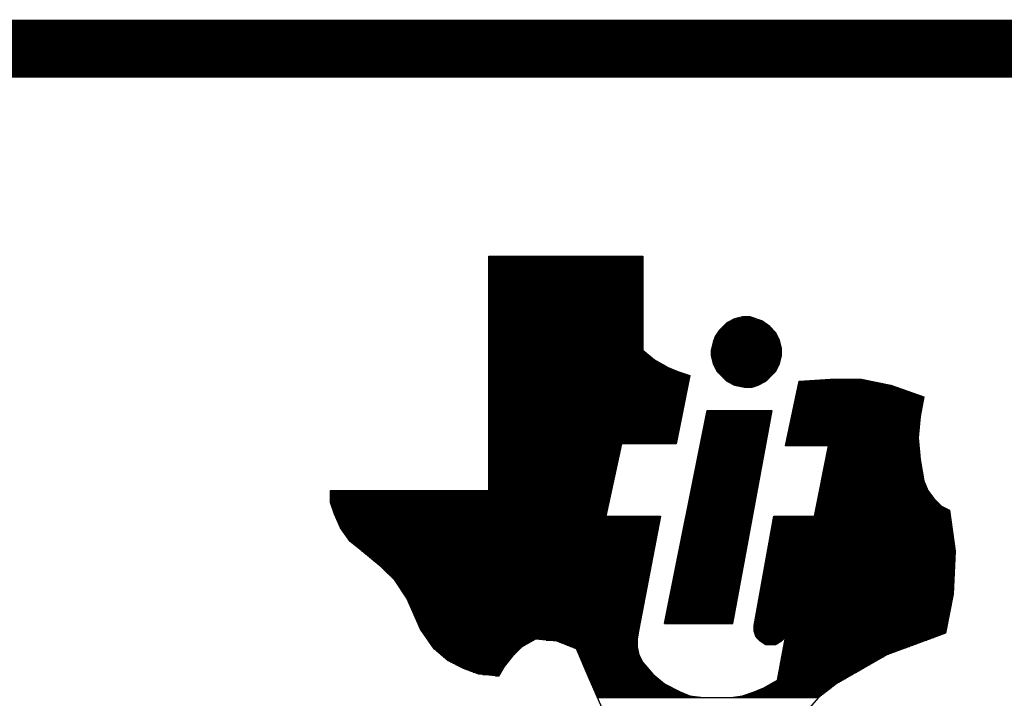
# Model space of a CAD drawing. Extents: x -197 to 9597, y -1478 to 7719.
# Tile 5 of 40: x 2663 to 2833, y -841 to -723. Entities that reach past the tile are written whole.
import ezdxf

# ---------------------------------------------------------------- set-up
doc = ezdxf.new("R2010")
doc.units = 0
doc.layers.add('DF_TITLE_BLOCK', color=2, linetype='CONTINUOUS')

msp = doc.modelspace()

# ---------------------------------------------------------------- linework, layer by layer
at = {"layer": 'DF_TITLE_BLOCK', "const_width": 10}
msp.add_lwpolyline([(2613.437, -728.271), (6818.437, -728.271), (6818.437, -1473.271), (1913.437, -1473.271), (1913.437, -728.271), (2843.437, -728.271)], dxfattribs=at)
at = {"layer": 'DF_TITLE_BLOCK'}
for points in [[(2744.019, -804.669), (2744.019, -764.169)], [(2744.019, -804.669), (2744.019, -764.169)], [(2744.019, -804.669), (2744.019, -764.169)], [(2744.019, -764.169), (2770.677, -764.169)], [(2744.019, -764.169), (2770.677, -764.169)], [(2744.019, -764.169), (2770.677, -764.169)], [(2744.019, -764.299), (2770.677, -764.299)], [(2770.677, -764.169), (2770.677, -780.37)], [(2770.677, -764.169), (2770.677, -780.37)], [(2770.677, -764.169), (2770.677, -780.37)], [(2744.019, -764.519), (2770.677, -764.519)], [(2744.019, -764.74), (2770.677, -764.74)], [(2744.019, -764.968), (2770.677, -764.968)], [(2744.019, -765.189), (2770.677, -765.189)], [(2744.019, -765.409), (2770.677, -765.409)], [(2744.019, -765.63), (2770.677, -765.63)], [(2744.019, -765.85), (2770.677, -765.85)], [(2744.019, -766.071), (2770.677, -766.071)], [(2744.019, -766.291), (2770.677, -766.291)], [(2744.019, -766.512), (2770.677, -766.512)], [(2744.019, -766.74), (2770.677, -766.74)], [(2744.019, -766.96), (2770.677, -766.96)], [(2744.019, -767.181), (2770.677, -767.181)], [(2744.019, -767.401), (2770.677, -767.401)], [(2744.019, -767.618), (2770.677, -767.618)], [(2744.019, -767.838), (2770.677, -767.838)], [(2744.019, -768.059), (2770.677, -768.059)], [(2744.019, -768.279), (2770.677, -768.279)], [(2744.019, -768.512), (2770.677, -768.512)], [(2744.019, -768.728), (2770.677, -768.728)], [(2744.019, -768.949), (2770.677, -768.949)], [(2744.019, -769.169), (2770.677, -769.169)], [(2744.019, -769.39), (2770.677, -769.39)], [(2744.019, -769.618), (2770.677, -769.618)], [(2744.019, -769.838), (2770.677, -769.838)], [(2744.019, -770.051), (2770.677, -770.051)], [(2744.019, -770.279), (2770.677, -770.279)], [(2744.019, -770.5), (2770.677, -770.5)], [(2744.019, -770.72), (2770.677, -770.72)], [(2744.019, -770.941), (2770.677, -770.941)], [(2744.019, -771.161), (2770.677, -771.161)], [(2744.019, -771.39), (2770.677, -771.39)], [(2744.019, -771.61), (2770.677, -771.61)], [(2744.019, -771.83), (2770.677, -771.83)], [(2744.019, -772.051), (2770.677, -772.051)], [(2744.019, -772.271), (2770.677, -772.271)], [(2744.019, -772.488), (2770.677, -772.488)], [(2744.019, -772.708), (2770.677, -772.708)], [(2744.019, -772.929), (2770.677, -772.929)], [(2744.019, -773.161), (2770.677, -773.161)], [(2744.019, -773.382), (2770.677, -773.382)], [(2744.019, -773.598), (2770.677, -773.598)], [(2744.019, -773.819), (2770.677, -773.819)], [(2744.019, -774.039), (2770.677, -774.039)], [(2744.019, -774.26), (2770.677, -774.26)], [(2744.019, -774.48), (2770.677, -774.48)], [(2787.897, -774.63), (2786.547, -774.968)], [(2787.897, -774.63), (2786.547, -774.968)], [(2787.897, -774.63), (2786.547, -774.968)], [(2789.248, -774.63), (2787.897, -774.63)], [(2789.248, -774.63), (2787.897, -774.63)], [(2789.248, -774.63), (2787.897, -774.63)], [(2791.267, -775.311), (2789.248, -774.63)], [(2791.267, -775.311), (2789.248, -774.63)], [(2791.267, -775.311), (2789.248, -774.63)], [(2744.019, -774.701), (2770.677, -774.701)], [(2744.019, -774.929), (2770.677, -774.929)], [(2744.019, -775.149), (2770.677, -775.149)], [(2744.019, -775.37), (2770.677, -775.37)], [(2744.019, -775.59), (2770.677, -775.59)], [(2744.019, -775.811), (2770.677, -775.811)], [(2744.019, -776.031), (2770.677, -776.031)], [(2744.019, -776.252), (2770.677, -776.252)], [(2785.197, -775.649), (2783.846, -777)], [(2785.197, -775.649), (2783.846, -777)], [(2785.197, -775.649), (2783.846, -777)], [(2784.578, -776.252), (2792.527, -776.252)], [(2784.807, -776.031), (2792.228, -776.031)], [(2785.027, -775.811), (2791.937, -775.811)], [(2786.547, -774.968), (2785.197, -775.649)], [(2786.547, -774.968), (2785.197, -775.649)], [(2786.547, -774.968), (2785.197, -775.649)], [(2785.299, -775.59), (2791.649, -775.59)], [(2785.748, -775.37), (2791.346, -775.37)], [(2786.189, -775.149), (2790.787, -775.149)], [(2786.716, -774.929), (2790.118, -774.929)], [(2787.598, -774.701), (2789.456, -774.701)], [(2792.618, -776.319), (2791.267, -775.311)], [(2792.618, -776.319), (2791.267, -775.311)], [(2792.618, -776.319), (2791.267, -775.311)], [(2793.63, -777.33), (2792.618, -776.319)], [(2793.63, -777.33), (2792.618, -776.319)], [(2793.63, -777.33), (2792.618, -776.319)], [(2744.019, -776.468), (2770.677, -776.468)], [(2744.019, -776.701), (2770.677, -776.701)], [(2744.019, -776.921), (2770.677, -776.921)], [(2744.019, -777.141), (2770.677, -777.141)], [(2744.019, -777.358), (2770.677, -777.358)], [(2744.019, -777.578), (2770.677, -777.578)], [(2744.019, -777.811), (2770.677, -777.811)], [(2744.019, -778.031), (2770.677, -778.031)], [(2783.169, -778.012), (2782.826, -779.019)], [(2783.169, -778.012), (2782.826, -779.019)], [(2783.169, -778.012), (2782.826, -779.019)], [(2783.157, -778.031), (2793.976, -778.031)], [(2783.846, -777), (2783.169, -778.012)], [(2783.846, -777), (2783.169, -778.012)], [(2783.846, -777), (2783.169, -778.012)], [(2783.307, -777.811), (2793.87, -777.811)], [(2783.449, -777.578), (2793.76, -777.578)], [(2783.598, -777.358), (2793.637, -777.358)], [(2783.74, -777.141), (2793.437, -777.141)], [(2783.917, -776.921), (2793.216, -776.921)], [(2784.137, -776.701), (2793, -776.701)], [(2784.358, -776.468), (2792.767, -776.468)], [(2794.299, -778.681), (2793.63, -777.33)], [(2794.299, -778.681), (2793.63, -777.33)], [(2794.299, -778.681), (2793.63, -777.33)], [(2744.019, -778.24), (2770.677, -778.24)], [(2744.019, -778.468), (2770.677, -778.468)], [(2744.019, -778.689), (2770.677, -778.689)], [(2744.019, -778.909), (2770.677, -778.909)], [(2744.019, -779.13), (2770.677, -779.13)], [(2744.019, -779.35), (2770.677, -779.35)], [(2744.019, -779.578), (2770.677, -779.578)], [(2782.826, -779.019), (2782.5, -780.37)], [(2782.826, -779.019), (2782.5, -780.37)], [(2782.826, -779.019), (2782.5, -780.37)], [(2782.689, -779.578), (2794.527, -779.578)], [(2782.748, -779.35), (2794.468, -779.35)], [(2782.799, -779.13), (2794.417, -779.13)], [(2782.87, -778.909), (2794.358, -778.909)], [(2782.937, -778.689), (2794.307, -778.689)], [(2782.976, -778.578), (2794.26, -778.578)], [(2783.008, -778.468), (2794.197, -778.468)], [(2783.086, -778.24), (2794.086, -778.24)], [(2794.649, -780.031), (2794.299, -778.681)], [(2794.649, -780.031), (2794.299, -778.681)], [(2794.649, -780.031), (2794.299, -778.681)], [(2744.019, -779.799), (2770.677, -779.799)], [(2744.019, -780.019), (2770.677, -780.019)], [(2744.019, -780.24), (2770.677, -780.24)], [(2744.019, -780.46), (2770.787, -780.46)], [(2744.019, -780.681), (2771.047, -780.681)], [(2744.019, -780.901), (2771.319, -780.901)], [(2744.019, -781.118), (2771.586, -781.118)], [(2744.019, -781.35), (2771.846, -781.35)], [(2770.677, -780.37), (2772.697, -782.059)], [(2770.677, -780.37), (2772.697, -782.059)], [(2770.677, -780.37), (2772.697, -782.059)], [(2782.5, -780.37), (2782.5, -781.382)], [(2782.5, -780.37), (2782.5, -781.382)], [(2782.5, -780.37), (2782.5, -781.382)], [(2782.5, -780.46), (2794.649, -780.46)], [(2782.5, -780.681), (2794.649, -780.681)], [(2782.5, -780.901), (2794.649, -780.901)], [(2782.5, -781.118), (2794.649, -781.118)], [(2782.5, -781.35), (2794.649, -781.35)], [(2782.5, -781.382), (2782.826, -782.728)], [(2782.5, -781.382), (2782.826, -782.728)], [(2782.5, -781.382), (2782.826, -782.728)], [(2782.527, -780.24), (2794.649, -780.24)], [(2782.578, -780.019), (2794.637, -780.019)], [(2782.63, -779.799), (2794.586, -779.799)], [(2794.299, -782.728), (2794.649, -781.382)], [(2794.299, -782.728), (2794.649, -781.382)], [(2794.299, -782.728), (2794.649, -781.382)], [(2794.649, -781.382), (2794.649, -780.031)], [(2794.649, -781.382), (2794.649, -780.031)], [(2794.649, -781.382), (2794.649, -780.031)], [(2744.019, -781.571), (2772.118, -781.571)], [(2744.019, -781.791), (2772.378, -781.791)], [(2744.019, -782.012), (2772.649, -782.012)], [(2744.019, -782.228), (2773.008, -782.228)], [(2744.019, -782.449), (2773.389, -782.449)], [(2744.019, -782.669), (2773.779, -782.669)], [(2744.019, -782.89), (2774.169, -782.89)], [(2744.019, -783.118), (2774.559, -783.118)], [(2772.697, -782.059), (2775.067, -783.409)], [(2772.697, -782.059), (2775.067, -783.409)], [(2772.697, -782.059), (2775.067, -783.409)], [(2782.539, -781.571), (2794.598, -781.571)], [(2782.586, -781.791), (2794.539, -781.791)], [(2782.649, -782.012), (2794.476, -782.012)], [(2782.708, -782.228), (2794.429, -782.228)], [(2782.76, -782.449), (2794.378, -782.449)], [(2782.807, -782.669), (2794.319, -782.669)], [(2782.826, -782.728), (2783.5, -784.078)], [(2782.826, -782.728), (2783.5, -784.078)], [(2782.826, -782.728), (2783.5, -784.078)], [(2782.909, -782.89), (2794.228, -782.89)], [(2783.019, -783.118), (2794.106, -783.118)], [(2793.63, -784.078), (2794.299, -782.728)], [(2793.63, -784.078), (2794.299, -782.728)], [(2793.63, -784.078), (2794.299, -782.728)], [(2744.019, -783.338), (2774.949, -783.338)], [(2744.019, -783.559), (2775.449, -783.559)], [(2744.019, -783.779), (2776, -783.779)], [(2744.019, -784), (2776.559, -784)], [(2744.019, -784.228), (2777.177, -784.228)], [(2744.019, -784.441), (2777.838, -784.441)], [(2744.019, -784.661), (2778.508, -784.661)], [(2775.067, -783.409), (2776.748, -784.078)], [(2775.067, -783.409), (2776.748, -784.078)], [(2775.067, -783.409), (2776.748, -784.078)], [(2778.779, -784.76), (2776.417, -796.571)], [(2778.779, -784.76), (2776.417, -796.571)], [(2778.779, -784.76), (2776.417, -796.571)], [(2776.748, -784.078), (2778.779, -784.76)], [(2776.748, -784.078), (2778.779, -784.76)], [(2776.748, -784.078), (2778.779, -784.76)], [(2783.13, -783.338), (2794, -783.338)], [(2783.248, -783.559), (2793.889, -783.559)], [(2783.346, -783.779), (2793.779, -783.779)], [(2783.468, -784), (2793.669, -784)], [(2783.5, -784.078), (2785.197, -785.771)], [(2783.5, -784.078), (2785.197, -785.771)], [(2783.5, -784.078), (2785.197, -785.771)], [(2783.649, -784.228), (2793.488, -784.228)], [(2783.87, -784.441), (2793.267, -784.441)], [(2784.086, -784.661), (2793.047, -784.661)], [(2791.949, -785.771), (2793.63, -784.078)], [(2791.949, -785.771), (2793.63, -784.078)], [(2791.949, -785.771), (2793.63, -784.078)], [(2744.019, -784.89), (2778.748, -784.89)], [(2744.019, -785.11), (2778.708, -785.11)], [(2744.019, -785.33), (2778.669, -785.33)], [(2744.019, -785.551), (2778.618, -785.551)], [(2744.019, -785.771), (2778.578, -785.771)], [(2744.019, -786), (2778.539, -786)], [(2744.019, -786.22), (2778.488, -786.22)], [(2744.019, -786.429), (2778.449, -786.429)], [(2784.307, -784.89), (2792.826, -784.89)], [(2784.527, -785.11), (2792.606, -785.11)], [(2784.748, -785.33), (2792.378, -785.33)], [(2784.968, -785.551), (2792.157, -785.551)], [(2785.197, -785.771), (2786.547, -786.449)], [(2785.197, -785.771), (2791.937, -785.771)], [(2785.197, -785.771), (2786.547, -786.449)], [(2785.197, -785.771), (2786.547, -786.449)], [(2785.637, -786), (2791.5, -786)], [(2786.078, -786.22), (2791.047, -786.22)], [(2786.527, -786.429), (2790.606, -786.429)], [(2786.547, -786.449), (2788.228, -786.779)], [(2786.547, -786.449), (2788.228, -786.779)], [(2786.547, -786.449), (2788.228, -786.779)], [(2789.578, -786.779), (2790.598, -786.449)], [(2789.578, -786.779), (2790.598, -786.449)], [(2789.578, -786.779), (2790.598, -786.449)], [(2790.598, -786.449), (2791.949, -785.771)], [(2790.598, -786.449), (2791.949, -785.771)], [(2790.598, -786.449), (2791.949, -785.771)], [(2795.319, -796.909), (2797.677, -785.771)], [(2795.319, -796.909), (2797.677, -785.771)], [(2795.319, -796.909), (2797.677, -785.771)], [(2797.539, -786.429), (2813.5, -786.429)], [(2797.586, -786.22), (2812.389, -786.22)], [(2797.63, -786), (2811.287, -786)], [(2797.677, -785.771), (2803.078, -785.429)], [(2797.677, -785.771), (2803.078, -785.429)], [(2797.677, -785.771), (2803.078, -785.429)], [(2797.677, -785.771), (2810.177, -785.771)], [(2801.177, -785.551), (2809.078, -785.551)], [(2803.078, -785.429), (2808.476, -785.429)], [(2803.078, -785.429), (2808.476, -785.429)], [(2803.078, -785.429), (2808.476, -785.429)], [(2808.476, -785.429), (2813.547, -786.449)], [(2808.476, -785.429), (2813.547, -786.449)], [(2808.476, -785.429), (2813.547, -786.449)], [(2813.547, -786.449), (2819.279, -788.468)], [(2813.547, -786.449), (2819.279, -788.468)], [(2813.547, -786.449), (2819.279, -788.468)], [(2744.019, -786.661), (2778.397, -786.661)], [(2744.019, -786.882), (2778.358, -786.882)], [(2744.019, -787.098), (2778.307, -787.098)], [(2744.019, -787.319), (2778.267, -787.319)], [(2744.019, -787.539), (2778.216, -787.539)], [(2744.019, -787.771), (2778.177, -787.771)], [(2744.019, -787.988), (2778.13, -787.988)], [(2744.019, -788.208), (2778.086, -788.208)], [(2787.606, -786.661), (2789.949, -786.661)], [(2788.228, -786.779), (2789.578, -786.779)], [(2788.228, -786.779), (2789.578, -786.779)], [(2788.228, -786.779), (2789.578, -786.779)], [(2797.169, -788.208), (2818.539, -788.208)], [(2797.208, -787.988), (2817.909, -787.988)], [(2797.26, -787.771), (2817.279, -787.771)], [(2797.299, -787.539), (2816.649, -787.539)], [(2797.346, -787.319), (2816.027, -787.319)], [(2797.397, -787.098), (2815.397, -787.098)], [(2797.449, -786.882), (2814.779, -786.882)], [(2797.488, -786.661), (2814.149, -786.661)], [(2744.019, -788.429), (2778.039, -788.429)], [(2744.019, -788.649), (2778, -788.649)], [(2744.019, -788.87), (2777.956, -788.87)], [(2744.019, -789.09), (2777.909, -789.09)], [(2744.019, -789.311), (2777.87, -789.311)], [(2744.019, -789.539), (2777.826, -789.539)], [(2744.019, -789.76), (2777.779, -789.76)], [(2744.019, -789.98), (2777.74, -789.98)], [(2796.787, -789.98), (2818.976, -789.98)], [(2796.838, -789.76), (2819.019, -789.76)], [(2796.878, -789.539), (2819.067, -789.539)], [(2796.929, -789.311), (2819.106, -789.311)], [(2796.968, -789.09), (2819.157, -789.09)], [(2797.019, -788.87), (2819.197, -788.87)], [(2797.067, -788.649), (2819.248, -788.649)], [(2797.118, -788.429), (2819.157, -788.429)], [(2819.279, -788.468), (2818.598, -791.85)], [(2819.279, -788.468), (2818.598, -791.85)], [(2819.279, -788.468), (2818.598, -791.85)], [(2744.019, -790.201), (2777.689, -790.201)], [(2744.019, -790.421), (2777.649, -790.421)], [(2744.019, -790.641), (2777.606, -790.641)], [(2744.019, -790.858), (2777.559, -790.858)], [(2744.019, -791.078), (2777.519, -791.078)], [(2744.019, -791.311), (2777.468, -791.311)], [(2744.019, -791.531), (2777.429, -791.531)], [(2774.397, -827.618), (2781.819, -790.83)], [(2774.397, -827.618), (2781.819, -790.83)], [(2774.397, -827.618), (2781.819, -790.83)], [(2781.677, -791.531), (2792.826, -791.531)], [(2781.716, -791.311), (2792.87, -791.311)], [(2781.767, -791.078), (2792.909, -791.078)], [(2781.807, -790.858), (2792.949, -790.858)], [(2781.819, -790.83), (2792.949, -790.83)], [(2781.819, -790.83), (2792.949, -790.83)], [(2781.819, -790.83), (2792.949, -790.83)], [(2792.949, -790.83), (2786.197, -827.618)], [(2792.949, -790.83), (2786.197, -827.618)], [(2792.949, -790.83), (2786.197, -827.618)], [(2796.456, -791.531), (2818.669, -791.531)], [(2796.508, -791.311), (2818.708, -791.311)], [(2796.547, -791.078), (2818.76, -791.078)], [(2796.598, -790.858), (2818.799, -790.858)], [(2796.649, -790.641), (2818.838, -790.641)], [(2796.689, -790.421), (2818.889, -790.421)], [(2796.74, -790.201), (2818.929, -790.201)], [(2744.019, -791.748), (2777.378, -791.748)], [(2744.019, -791.968), (2777.338, -791.968)], [(2744.019, -792.189), (2777.287, -792.189)], [(2744.019, -792.421), (2777.248, -792.421)], [(2744.019, -792.63), (2777.197, -792.63)], [(2744.019, -792.85), (2777.157, -792.85)], [(2744.019, -793.078), (2777.106, -793.078)], [(2744.019, -793.299), (2777.067, -793.299)], [(2781.319, -793.299), (2792.5, -793.299)], [(2781.37, -793.078), (2792.547, -793.078)], [(2781.409, -792.85), (2792.578, -792.85)], [(2781.449, -792.63), (2792.618, -792.63)], [(2781.5, -792.421), (2792.669, -792.421)], [(2781.539, -792.189), (2792.708, -792.189)], [(2781.567, -792.078), (2792.728, -792.078)], [(2781.586, -791.968), (2792.748, -791.968)], [(2781.63, -791.748), (2792.787, -791.748)], [(2796.086, -793.299), (2818.468, -793.299)], [(2796.13, -793.078), (2818.5, -793.078)], [(2796.177, -792.85), (2818.508, -792.85)], [(2796.216, -792.63), (2818.527, -792.63)], [(2796.267, -792.421), (2818.559, -792.421)], [(2796.319, -792.189), (2818.567, -792.189)], [(2796.338, -792.078), (2818.586, -792.078)], [(2796.37, -791.968), (2818.586, -791.968)], [(2796.409, -791.748), (2818.63, -791.748)], [(2818.598, -791.85), (2818.267, -795.559)], [(2818.598, -791.85), (2818.267, -795.559)], [(2818.598, -791.85), (2818.267, -795.559)], [(2744.019, -793.519), (2777.027, -793.519)], [(2744.019, -793.74), (2776.976, -793.74)], [(2744.019, -793.96), (2776.937, -793.96)], [(2744.019, -794.189), (2776.897, -794.189)], [(2744.019, -794.409), (2776.846, -794.409)], [(2744.019, -794.618), (2776.807, -794.618)], [(2744.019, -794.85), (2776.76, -794.85)], [(2744.019, -795.071), (2776.716, -795.071)], [(2780.968, -795.071), (2792.177, -795.071)], [(2781.008, -794.85), (2792.216, -794.85)], [(2781.047, -794.618), (2792.26, -794.618)], [(2781.098, -794.409), (2792.299, -794.409)], [(2781.137, -794.189), (2792.338, -794.189)], [(2781.189, -793.96), (2792.378, -793.96)], [(2781.228, -793.74), (2792.417, -793.74)], [(2781.279, -793.519), (2792.456, -793.519)], [(2795.708, -795.071), (2818.307, -795.071)], [(2795.76, -794.85), (2818.326, -794.85)], [(2795.799, -794.618), (2818.346, -794.618)], [(2795.846, -794.409), (2818.378, -794.409)], [(2795.889, -794.189), (2818.389, -794.189)], [(2795.937, -793.96), (2818.409, -793.96)], [(2795.988, -793.74), (2818.437, -793.74)], [(2796.039, -793.519), (2818.449, -793.519)], [(2744.019, -795.291), (2776.677, -795.291)], [(2744.019, -795.512), (2776.63, -795.512)], [(2744.019, -795.728), (2776.586, -795.728)], [(2744.019, -795.96), (2776.539, -795.96)], [(2744.019, -796.181), (2776.5, -796.181)], [(2744.019, -796.401), (2776.449, -796.401)], [(2744.019, -796.618), (2766.956, -796.618)], [(2766.968, -796.571), (2764.267, -809.059)], [(2766.968, -796.571), (2764.267, -809.059)], [(2766.968, -796.571), (2764.267, -809.059)], [(2776.417, -796.571), (2766.968, -796.571)], [(2776.417, -796.571), (2766.968, -796.571)], [(2776.417, -796.571), (2766.968, -796.571)], [(2780.649, -796.618), (2791.889, -796.618)], [(2780.697, -796.401), (2791.929, -796.401)], [(2780.74, -796.181), (2791.976, -796.181)], [(2780.787, -795.96), (2792.019, -795.96)], [(2780.826, -795.728), (2792.047, -795.728)], [(2780.878, -795.512), (2792.098, -795.512)], [(2780.917, -795.291), (2792.137, -795.291)], [(2795.378, -796.618), (2818.358, -796.618)], [(2795.429, -796.401), (2818.346, -796.401)], [(2795.468, -796.181), (2818.319, -796.181)], [(2795.519, -795.96), (2818.299, -795.96)], [(2795.567, -795.728), (2818.287, -795.728)], [(2795.606, -795.512), (2818.267, -795.512)], [(2795.657, -795.291), (2818.287, -795.291)], [(2818.267, -795.559), (2818.598, -799.271)], [(2818.267, -795.559), (2818.598, -799.271)], [(2818.267, -795.559), (2818.598, -799.271)], [(2744.019, -796.838), (2766.909, -796.838)], [(2744.019, -797.059), (2766.858, -797.059)], [(2744.019, -797.279), (2766.807, -797.279)], [(2744.019, -797.5), (2766.76, -797.5)], [(2744.019, -797.728), (2766.716, -797.728)], [(2744.019, -797.949), (2766.669, -797.949)], [(2744.019, -798.169), (2766.618, -798.169)], [(2744.019, -798.39), (2766.567, -798.39)], [(2780.287, -798.39), (2791.567, -798.39)], [(2780.338, -798.169), (2791.606, -798.169)], [(2780.378, -797.949), (2791.649, -797.949)], [(2780.429, -797.728), (2791.689, -797.728)], [(2780.468, -797.5), (2791.728, -797.5)], [(2780.519, -797.279), (2791.767, -797.279)], [(2780.559, -797.059), (2791.807, -797.059)], [(2780.606, -796.838), (2791.858, -796.838)], [(2802.748, -796.909), (2795.319, -796.909)], [(2802.748, -796.909), (2795.319, -796.909)], [(2802.748, -796.909), (2795.319, -796.909)], [(2795.326, -796.838), (2818.378, -796.838)], [(2800.378, -809.059), (2802.748, -796.909)], [(2800.378, -809.059), (2802.748, -796.909)], [(2800.378, -809.059), (2802.748, -796.909)], [(2802.456, -798.39), (2818.527, -798.39)], [(2802.5, -798.169), (2818.508, -798.169)], [(2802.539, -797.949), (2818.476, -797.949)], [(2802.578, -797.728), (2818.468, -797.728)], [(2802.63, -797.5), (2818.449, -797.5)], [(2802.669, -797.279), (2818.417, -797.279)], [(2802.716, -797.059), (2818.409, -797.059)], [(2744.019, -798.61), (2766.527, -798.61)], [(2744.019, -798.83), (2766.476, -798.83)], [(2744.019, -799.051), (2766.429, -799.051)], [(2744.019, -799.271), (2766.389, -799.271)], [(2744.019, -799.5), (2766.338, -799.5)], [(2744.019, -799.72), (2766.287, -799.72)], [(2744.019, -799.941), (2766.236, -799.941)], [(2744.019, -800.161), (2766.189, -800.161)], [(2779.929, -800.161), (2791.236, -800.161)], [(2779.976, -799.941), (2791.287, -799.941)], [(2780.019, -799.72), (2791.326, -799.72)], [(2780.067, -799.5), (2791.358, -799.5)], [(2780.106, -799.271), (2791.409, -799.271)], [(2780.157, -799.051), (2791.449, -799.051)], [(2780.197, -798.83), (2791.488, -798.83)], [(2780.248, -798.61), (2791.527, -798.61)], [(2802.106, -800.161), (2818.767, -800.161)], [(2802.149, -799.941), (2818.728, -799.941)], [(2802.189, -799.72), (2818.689, -799.72)], [(2802.236, -799.5), (2818.649, -799.5)], [(2802.279, -799.271), (2818.598, -799.271)], [(2802.326, -799.051), (2818.586, -799.051)], [(2802.37, -798.83), (2818.567, -798.83)], [(2802.409, -798.61), (2818.539, -798.61)], [(2818.598, -799.271), (2819.279, -802.98)], [(2818.598, -799.271), (2819.279, -802.98)], [(2818.598, -799.271), (2819.279, -802.98)], [(2744.019, -800.382), (2766.149, -800.382)], [(2744.019, -800.61), (2766.098, -800.61)], [(2744.019, -800.819), (2766.047, -800.819)], [(2744.019, -801.039), (2766, -801.039)], [(2744.019, -801.271), (2765.949, -801.271)], [(2744.019, -801.488), (2765.909, -801.488)], [(2744.019, -801.708), (2765.858, -801.708)], [(2779.618, -801.708), (2790.956, -801.708)], [(2779.669, -801.488), (2791, -801.488)], [(2779.708, -801.271), (2791.039, -801.271)], [(2779.748, -801.039), (2791.078, -801.039)], [(2779.799, -800.819), (2791.118, -800.819)], [(2779.838, -800.61), (2791.169, -800.61)], [(2779.889, -800.382), (2791.197, -800.382)], [(2801.807, -801.708), (2819.047, -801.708)], [(2801.846, -801.488), (2819.008, -801.488)], [(2801.889, -801.271), (2818.968, -801.271)], [(2801.937, -801.039), (2818.929, -801.039)], [(2801.976, -800.819), (2818.889, -800.819)], [(2802.027, -800.61), (2818.846, -800.61)], [(2802.067, -800.382), (2818.807, -800.382)], [(2744.019, -801.929), (2765.807, -801.929)], [(2744.019, -802.149), (2765.76, -802.149)], [(2744.019, -802.382), (2765.708, -802.382)], [(2744.019, -802.598), (2765.669, -802.598)], [(2744.019, -802.811), (2765.618, -802.811)], [(2744.019, -803.039), (2765.567, -803.039)], [(2744.019, -803.26), (2765.519, -803.26)], [(2744.019, -803.48), (2765.468, -803.48)], [(2779.267, -803.48), (2790.637, -803.48)], [(2779.307, -803.26), (2790.669, -803.26)], [(2779.346, -803.039), (2790.716, -803.039)], [(2779.397, -802.811), (2790.76, -802.811)], [(2779.437, -802.598), (2790.799, -802.598)], [(2779.488, -802.382), (2790.838, -802.382)], [(2779.527, -802.149), (2790.878, -802.149)], [(2779.578, -801.929), (2790.917, -801.929)], [(2801.468, -803.48), (2819.476, -803.48)], [(2801.508, -803.26), (2819.389, -803.26)], [(2801.547, -803.039), (2819.307, -803.039)], [(2801.586, -802.811), (2819.248, -802.811)], [(2801.637, -802.598), (2819.208, -802.598)], [(2801.677, -802.382), (2819.169, -802.382)], [(2801.728, -802.149), (2819.13, -802.149)], [(2801.767, -801.929), (2819.086, -801.929)], [(2819.279, -802.98), (2819.949, -804.669)], [(2819.279, -802.98), (2819.949, -804.669)], [(2819.279, -802.98), (2819.949, -804.669)], [(2716.677, -806.701), (2716.677, -804.669)], [(2716.677, -804.669), (2744.019, -804.669)], [(2716.677, -804.669), (2744.019, -804.669)], [(2716.677, -806.701), (2716.677, -804.669)], [(2716.677, -804.669), (2744.019, -804.669)], [(2716.677, -806.701), (2716.677, -804.669)], [(2716.677, -804.811), (2765.189, -804.811)], [(2716.677, -805.031), (2765.137, -805.031)], [(2716.677, -805.252), (2765.086, -805.252)], [(2744.019, -803.701), (2765.429, -803.701)], [(2744.019, -803.921), (2765.378, -803.921)], [(2744.019, -804.149), (2765.326, -804.149)], [(2744.019, -804.37), (2765.279, -804.37)], [(2744.019, -804.59), (2765.228, -804.59)], [(2778.909, -805.252), (2790.307, -805.252)], [(2778.949, -805.031), (2790.346, -805.031)], [(2779, -804.811), (2790.389, -804.811)], [(2779.039, -804.59), (2790.429, -804.59)], [(2779.086, -804.37), (2790.468, -804.37)], [(2779.13, -804.149), (2790.508, -804.149)], [(2779.177, -803.921), (2790.547, -803.921)], [(2779.216, -803.701), (2790.598, -803.701)], [(2801.118, -805.252), (2820.389, -805.252)], [(2801.157, -805.031), (2820.216, -805.031)], [(2801.197, -804.811), (2820.059, -804.811)], [(2801.248, -804.59), (2819.917, -804.59)], [(2801.287, -804.37), (2819.826, -804.37)], [(2801.338, -804.149), (2819.74, -804.149)], [(2801.378, -803.921), (2819.657, -803.921)], [(2801.417, -803.701), (2819.567, -803.701)], [(2819.949, -804.669), (2820.968, -806.019)], [(2819.949, -804.669), (2820.968, -806.019)], [(2819.949, -804.669), (2820.968, -806.019)], [(2716.677, -805.468), (2765.039, -805.468)], [(2716.677, -805.578), (2765.019, -805.578)], [(2716.677, -805.689), (2764.988, -805.689)], [(2716.677, -805.921), (2764.949, -805.921)], [(2716.677, -806.141), (2764.897, -806.141)], [(2716.677, -806.358), (2764.846, -806.358)], [(2716.677, -806.578), (2764.799, -806.578)], [(2717.346, -808.72), (2716.677, -806.701)], [(2717.346, -808.72), (2716.677, -806.701)], [(2717.346, -808.72), (2716.677, -806.701)], [(2716.716, -806.799), (2764.748, -806.799)], [(2778.598, -806.799), (2790.027, -806.799)], [(2778.637, -806.578), (2790.067, -806.578)], [(2778.689, -806.358), (2790.106, -806.358)], [(2778.728, -806.141), (2790.149, -806.141)], [(2778.779, -805.921), (2790.189, -805.921)], [(2778.819, -805.689), (2790.228, -805.689)], [(2778.87, -805.468), (2790.267, -805.468)], [(2800.819, -806.799), (2821.748, -806.799)], [(2800.858, -806.578), (2821.527, -806.578)], [(2800.897, -806.358), (2821.307, -806.358)], [(2800.949, -806.141), (2821.086, -806.141)], [(2800.988, -805.921), (2820.889, -805.921)], [(2801.039, -805.689), (2820.716, -805.689)], [(2801.078, -805.468), (2820.559, -805.468)], [(2820.968, -806.019), (2822.319, -807.37)], [(2820.968, -806.019), (2822.319, -807.37)], [(2820.968, -806.019), (2822.319, -807.37)], [(2716.787, -807.019), (2764.708, -807.019)], [(2716.858, -807.24), (2764.657, -807.24)], [(2716.937, -807.46), (2764.606, -807.46)], [(2717.008, -807.689), (2764.559, -807.689)], [(2717.078, -807.909), (2764.508, -807.909)], [(2717.157, -808.13), (2764.468, -808.13)], [(2717.228, -808.35), (2764.417, -808.35)], [(2717.307, -808.571), (2764.378, -808.571)], [(2778.236, -808.571), (2789.697, -808.571)], [(2778.279, -808.35), (2789.74, -808.35)], [(2778.326, -808.13), (2789.779, -808.13)], [(2778.37, -807.909), (2789.819, -807.909)], [(2778.417, -807.689), (2789.858, -807.689)], [(2778.456, -807.46), (2789.909, -807.46)], [(2778.508, -807.24), (2789.937, -807.24)], [(2778.547, -807.019), (2789.976, -807.019)], [(2800.476, -808.571), (2823.748, -808.571)], [(2800.519, -808.35), (2823.708, -808.35)], [(2800.559, -808.13), (2823.677, -808.13)], [(2800.598, -807.909), (2823.389, -807.909)], [(2800.649, -807.689), (2822.949, -807.689)], [(2800.689, -807.46), (2822.508, -807.46)], [(2800.74, -807.24), (2822.189, -807.24)], [(2800.779, -807.019), (2821.968, -807.019)], [(2822.319, -807.37), (2823.669, -808.051)], [(2822.319, -807.37), (2823.669, -808.051)], [(2822.319, -807.37), (2823.669, -808.051)], [(2823.669, -808.051), (2824.677, -815.13)], [(2823.669, -808.051), (2824.677, -815.13)], [(2823.669, -808.051), (2824.677, -815.13)], [(2718.37, -811.078), (2717.346, -808.72)], [(2718.37, -811.078), (2717.346, -808.72)], [(2718.37, -811.078), (2717.346, -808.72)], [(2717.389, -808.799), (2764.326, -808.799)], [(2717.476, -809.012), (2764.279, -809.012)], [(2717.578, -809.228), (2773.677, -809.228)], [(2717.669, -809.46), (2773.637, -809.46)], [(2717.767, -809.681), (2773.598, -809.681)], [(2717.858, -809.901), (2773.559, -809.901)], [(2717.949, -810.118), (2773.508, -810.118)], [(2718.047, -810.338), (2773.468, -810.338)], [(2764.267, -809.059), (2773.716, -809.059)], [(2764.267, -809.059), (2773.716, -809.059)], [(2764.267, -809.059), (2773.716, -809.059)], [(2773.716, -809.059), (2770, -828.63)], [(2773.716, -809.059), (2770, -828.63)], [(2773.716, -809.059), (2770, -828.63)], [(2777.878, -810.338), (2789.378, -810.338)], [(2777.917, -810.118), (2789.409, -810.118)], [(2777.968, -809.901), (2789.456, -809.901)], [(2778.008, -809.681), (2789.5, -809.681)], [(2778.059, -809.46), (2789.539, -809.46)], [(2778.098, -809.228), (2789.578, -809.228)], [(2778.149, -809.012), (2789.618, -809.012)], [(2778.189, -808.799), (2789.657, -808.799)], [(2789.917, -827.96), (2793.299, -809.059)], [(2789.917, -827.96), (2793.299, -809.059)], [(2789.917, -827.96), (2793.299, -809.059)], [(2793.059, -810.338), (2824, -810.338)], [(2793.098, -810.118), (2823.968, -810.118)], [(2793.137, -809.901), (2823.929, -809.901)], [(2793.177, -809.681), (2823.897, -809.681)], [(2793.216, -809.46), (2823.87, -809.46)], [(2793.26, -809.228), (2823.838, -809.228)], [(2793.299, -809.059), (2800.378, -809.059)], [(2793.299, -809.059), (2800.378, -809.059)], [(2793.299, -809.059), (2800.378, -809.059)], [(2800.389, -809.012), (2823.807, -809.012)], [(2800.429, -808.799), (2823.779, -808.799)], [(2718.149, -810.571), (2773.429, -810.571)], [(2718.236, -810.791), (2773.389, -810.791)], [(2718.338, -811.012), (2773.346, -811.012)], [(2720.047, -813.449), (2718.37, -811.078)], [(2720.047, -813.449), (2718.37, -811.078)], [(2720.047, -813.449), (2718.37, -811.078)], [(2718.468, -811.228), (2773.299, -811.228)], [(2718.63, -811.449), (2773.26, -811.449)], [(2718.787, -811.669), (2773.216, -811.669)], [(2718.949, -811.89), (2773.177, -811.89)], [(2719.106, -812.11), (2773.137, -812.11)], [(2777.519, -812.11), (2789.047, -812.11)], [(2777.567, -811.89), (2789.086, -811.89)], [(2777.606, -811.669), (2789.13, -811.669)], [(2777.657, -811.449), (2789.169, -811.449)], [(2777.697, -811.228), (2789.216, -811.228)], [(2777.74, -811.012), (2789.248, -811.012)], [(2777.787, -810.791), (2789.287, -810.791)], [(2777.826, -810.571), (2789.338, -810.571)], [(2792.748, -812.11), (2824.248, -812.11)], [(2792.787, -811.89), (2824.216, -811.89)], [(2792.826, -811.669), (2824.177, -811.669)], [(2792.858, -811.449), (2824.149, -811.449)], [(2792.909, -811.228), (2824.118, -811.228)], [(2792.949, -811.012), (2824.086, -811.012)], [(2792.976, -810.791), (2824.059, -810.791)], [(2793.027, -810.571), (2824.027, -810.571)], [(2719.26, -812.338), (2773.086, -812.338)], [(2719.417, -812.559), (2773.047, -812.559)], [(2719.578, -812.779), (2773.008, -812.779)], [(2719.74, -813), (2772.968, -813)], [(2719.897, -813.22), (2772.929, -813.22)], [(2720.047, -813.441), (2772.878, -813.441)], [(2721.748, -814.799), (2720.047, -813.449)], [(2721.748, -814.799), (2720.047, -813.449)], [(2721.748, -814.799), (2720.047, -813.449)], [(2720.326, -813.661), (2772.838, -813.661)], [(2777.208, -813.661), (2788.767, -813.661)], [(2777.248, -813.441), (2788.807, -813.441)], [(2777.299, -813.22), (2788.846, -813.22)], [(2777.338, -813), (2788.889, -813)], [(2777.389, -812.779), (2788.929, -812.779)], [(2777.429, -812.559), (2788.968, -812.559)], [(2777.476, -812.338), (2789.008, -812.338)], [(2792.468, -813.661), (2824.468, -813.661)], [(2792.508, -813.441), (2824.437, -813.441)], [(2792.547, -813.22), (2824.409, -813.22)], [(2792.586, -813), (2824.378, -813)], [(2792.63, -812.779), (2824.346, -812.779)], [(2792.669, -812.559), (2824.307, -812.559)], [(2792.708, -812.338), (2824.279, -812.338)], [(2720.606, -813.882), (2772.799, -813.882)], [(2720.878, -814.11), (2772.76, -814.11)], [(2721.157, -814.33), (2772.716, -814.33)], [(2721.429, -814.551), (2772.669, -814.551)], [(2721.708, -814.771), (2772.63, -814.771)], [(2725.449, -817.83), (2721.748, -814.799)], [(2725.449, -817.83), (2721.748, -814.799)], [(2725.449, -817.83), (2721.748, -814.799)], [(2721.988, -814.988), (2772.586, -814.988)], [(2722.26, -815.208), (2772.547, -815.208)], [(2722.527, -815.429), (2772.508, -815.429)], [(2776.846, -815.429), (2788.437, -815.429)], [(2776.897, -815.208), (2788.476, -815.208)], [(2776.937, -814.988), (2788.527, -814.988)], [(2776.988, -814.771), (2788.559, -814.771)], [(2777.027, -814.551), (2788.598, -814.551)], [(2777.078, -814.33), (2788.649, -814.33)], [(2777.118, -814.11), (2788.689, -814.11)], [(2777.169, -813.882), (2788.716, -813.882)], [(2792.157, -815.429), (2824.669, -815.429)], [(2792.189, -815.208), (2824.677, -815.208)], [(2792.228, -814.988), (2824.657, -814.988)], [(2792.279, -814.771), (2824.63, -814.771)], [(2792.307, -814.551), (2824.598, -814.551)], [(2792.346, -814.33), (2824.567, -814.33)], [(2792.389, -814.11), (2824.527, -814.11)], [(2792.429, -813.882), (2824.5, -813.882)], [(2824.677, -815.13), (2824.346, -822.559)], [(2824.677, -815.13), (2824.346, -822.559)], [(2824.677, -815.13), (2824.346, -822.559)], [(2722.799, -815.649), (2772.468, -815.649)], [(2723.067, -815.882), (2772.429, -815.882)], [(2723.338, -816.098), (2772.389, -816.098)], [(2723.606, -816.319), (2772.338, -816.319)], [(2723.878, -816.539), (2772.299, -816.539)], [(2724.149, -816.76), (2772.26, -816.76)], [(2724.417, -816.988), (2772.216, -816.988)], [(2724.689, -817.201), (2772.177, -817.201)], [(2776.5, -817.201), (2788.118, -817.201)], [(2776.539, -816.988), (2788.157, -816.988)], [(2776.586, -816.76), (2788.197, -816.76)], [(2776.63, -816.539), (2788.236, -816.539)], [(2776.677, -816.319), (2788.279, -816.319)], [(2776.716, -816.098), (2788.319, -816.098)], [(2776.767, -815.882), (2788.358, -815.882)], [(2776.807, -815.649), (2788.397, -815.649)], [(2791.838, -817.201), (2824.586, -817.201)], [(2791.878, -816.988), (2824.598, -816.988)], [(2791.917, -816.76), (2824.598, -816.76)], [(2791.956, -816.539), (2824.618, -816.539)], [(2791.988, -816.319), (2824.63, -816.319)], [(2792.039, -816.098), (2824.63, -816.098)], [(2792.078, -815.882), (2824.649, -815.882)], [(2792.106, -815.649), (2824.657, -815.649)], [(2724.956, -817.421), (2772.13, -817.421)], [(2725.228, -817.649), (2772.086, -817.649)], [(2727.819, -820.201), (2725.449, -817.83)], [(2727.819, -820.201), (2725.449, -817.83)], [(2727.819, -820.201), (2725.449, -817.83)], [(2725.488, -817.87), (2772.047, -817.87)], [(2725.708, -818.09), (2772.008, -818.09)], [(2725.929, -818.311), (2771.968, -818.311)], [(2726.157, -818.531), (2771.917, -818.531)], [(2726.378, -818.76), (2771.878, -818.76)], [(2776.177, -818.76), (2787.826, -818.76)], [(2776.228, -818.531), (2787.87, -818.531)], [(2776.267, -818.311), (2787.909, -818.311)], [(2776.319, -818.09), (2787.956, -818.09)], [(2776.358, -817.87), (2788, -817.87)], [(2776.409, -817.649), (2788.027, -817.649)], [(2776.449, -817.421), (2788.078, -817.421)], [(2791.559, -818.76), (2824.508, -818.76)], [(2791.598, -818.531), (2824.527, -818.531)], [(2791.637, -818.311), (2824.539, -818.311)], [(2791.677, -818.09), (2824.539, -818.09)], [(2791.716, -817.87), (2824.559, -817.87)], [(2791.76, -817.649), (2824.567, -817.649)], [(2791.799, -817.421), (2824.567, -817.421)], [(2726.598, -818.98), (2771.838, -818.98)], [(2726.697, -819.078), (2771.819, -819.078)], [(2726.819, -819.201), (2771.799, -819.201)], [(2727.039, -819.421), (2771.76, -819.421)], [(2727.267, -819.641), (2771.708, -819.641)], [(2727.476, -819.858), (2771.669, -819.858)], [(2727.697, -820.078), (2771.63, -820.078)], [(2729.846, -823.228), (2727.819, -820.201)], [(2729.846, -823.228), (2727.819, -820.201)], [(2729.846, -823.228), (2727.819, -820.201)], [(2727.889, -820.299), (2771.586, -820.299)], [(2728.039, -820.531), (2771.547, -820.531)], [(2775.819, -820.531), (2787.508, -820.531)], [(2775.87, -820.299), (2787.547, -820.299)], [(2775.909, -820.078), (2787.586, -820.078)], [(2775.956, -819.858), (2787.63, -819.858)], [(2776, -819.641), (2787.669, -819.641)], [(2776.047, -819.421), (2787.708, -819.421)], [(2776.086, -819.201), (2787.748, -819.201)], [(2776.118, -819.078), (2787.767, -819.078)], [(2776.137, -818.98), (2787.787, -818.98)], [(2791.236, -820.531), (2824.437, -820.531)], [(2791.287, -820.299), (2824.449, -820.299)], [(2791.319, -820.078), (2824.449, -820.078)], [(2791.358, -819.858), (2824.468, -819.858)], [(2791.409, -819.641), (2824.476, -819.641)], [(2791.437, -819.421), (2824.476, -819.421)], [(2791.476, -819.201), (2824.5, -819.201)], [(2791.5, -819.078), (2824.5, -819.078)], [(2791.519, -818.98), (2824.508, -818.98)], [(2728.177, -820.748), (2771.5, -820.748)], [(2728.326, -820.968), (2771.456, -820.968)], [(2728.476, -821.189), (2771.417, -821.189)], [(2728.63, -821.409), (2771.378, -821.409)], [(2728.779, -821.63), (2771.338, -821.63)], [(2728.917, -821.85), (2771.287, -821.85)], [(2729.067, -822.071), (2771.248, -822.071)], [(2729.216, -822.299), (2771.208, -822.299)], [(2775.468, -822.299), (2787.177, -822.299)], [(2775.508, -822.071), (2787.216, -822.071)], [(2775.559, -821.85), (2787.267, -821.85)], [(2775.598, -821.63), (2787.299, -821.63)], [(2775.637, -821.409), (2787.338, -821.409)], [(2775.689, -821.189), (2787.389, -821.189)], [(2775.728, -820.968), (2787.429, -820.968)], [(2775.779, -820.748), (2787.468, -820.748)], [(2790.929, -822.299), (2824.358, -822.299)], [(2790.968, -822.071), (2824.358, -822.071)], [(2791.008, -821.85), (2824.378, -821.85)], [(2791.047, -821.63), (2824.389, -821.63)], [(2791.086, -821.409), (2824.389, -821.409)], [(2791.118, -821.189), (2824.409, -821.189)], [(2791.169, -820.968), (2824.417, -820.968)], [(2791.208, -820.748), (2824.417, -820.748)], [(2729.37, -822.519), (2771.169, -822.519)], [(2729.519, -822.74), (2771.13, -822.74)], [(2729.657, -822.96), (2771.078, -822.96)], [(2729.807, -823.181), (2771.039, -823.181)], [(2732.197, -828.63), (2729.846, -823.228)], [(2732.197, -828.63), (2729.846, -823.228)], [(2732.197, -828.63), (2729.846, -823.228)], [(2729.917, -823.401), (2771, -823.401)], [(2730.008, -823.618), (2770.956, -823.618)], [(2730.106, -823.838), (2770.917, -823.838)], [(2775.157, -823.838), (2786.897, -823.838)], [(2775.197, -823.618), (2786.937, -823.618)], [(2775.236, -823.401), (2786.976, -823.401)], [(2775.287, -823.181), (2787.019, -823.181)], [(2775.326, -822.96), (2787.059, -822.96)], [(2775.378, -822.74), (2787.098, -822.74)], [(2775.417, -822.519), (2787.137, -822.519)], [(2790.649, -823.838), (2824.086, -823.838)], [(2790.689, -823.618), (2824.13, -823.618)], [(2790.728, -823.401), (2824.169, -823.401)], [(2790.767, -823.181), (2824.216, -823.181)], [(2790.807, -822.96), (2824.26, -822.96)], [(2790.846, -822.74), (2824.307, -822.74)], [(2790.889, -822.519), (2824.346, -822.519)], [(2824.346, -822.559), (2823, -829.311)], [(2824.346, -822.559), (2823, -829.311)], [(2824.346, -822.559), (2823, -829.311)], [(2730.208, -824.071), (2770.87, -824.071)], [(2730.307, -824.291), (2770.826, -824.291)], [(2730.397, -824.512), (2770.787, -824.512)], [(2730.5, -824.728), (2770.748, -824.728)], [(2730.598, -824.949), (2770.708, -824.949)], [(2730.689, -825.181), (2770.657, -825.181)], [(2730.787, -825.401), (2770.618, -825.401)], [(2730.878, -825.61), (2770.578, -825.61)], [(2774.799, -825.61), (2786.578, -825.61)], [(2774.838, -825.401), (2786.606, -825.401)], [(2774.889, -825.181), (2786.649, -825.181)], [(2774.929, -824.949), (2786.697, -824.949)], [(2774.976, -824.728), (2786.74, -824.728)], [(2775.019, -824.512), (2786.767, -824.512)], [(2775.067, -824.291), (2786.819, -824.291)], [(2775.106, -824.071), (2786.858, -824.071)], [(2790.338, -825.61), (2823.728, -825.61)], [(2790.37, -825.401), (2823.779, -825.401)], [(2790.417, -825.181), (2823.819, -825.181)], [(2790.449, -824.949), (2823.87, -824.949)], [(2790.488, -824.728), (2823.909, -824.728)], [(2790.539, -824.512), (2823.949, -824.512)], [(2790.567, -824.291), (2824, -824.291)], [(2790.606, -824.071), (2824.039, -824.071)], [(2730.988, -825.838), (2770.539, -825.838)], [(2731.078, -826.059), (2770.5, -826.059)], [(2731.177, -826.279), (2770.449, -826.279)], [(2731.267, -826.5), (2770.409, -826.5)], [(2731.37, -826.72), (2770.37, -826.72)], [(2731.468, -826.949), (2770.326, -826.949)], [(2731.559, -827.169), (2770.287, -827.169)], [(2731.657, -827.39), (2770.236, -827.39)], [(2774.437, -827.39), (2786.248, -827.39)], [(2774.488, -827.169), (2786.287, -827.169)], [(2774.527, -826.949), (2786.326, -826.949)], [(2774.578, -826.72), (2786.37, -826.72)], [(2774.618, -826.5), (2786.409, -826.5)], [(2774.669, -826.279), (2786.449, -826.279)], [(2774.708, -826.059), (2786.488, -826.059)], [(2774.76, -825.838), (2786.527, -825.838)], [(2790.019, -827.39), (2823.378, -827.39)], [(2790.059, -827.169), (2823.417, -827.169)], [(2790.098, -826.949), (2823.456, -826.949)], [(2790.137, -826.72), (2823.508, -826.72)], [(2790.177, -826.5), (2823.547, -826.5)], [(2790.216, -826.279), (2823.598, -826.279)], [(2790.26, -826.059), (2823.637, -826.059)], [(2790.299, -825.838), (2823.689, -825.838)], [(2731.76, -827.61), (2770.197, -827.61)], [(2731.858, -827.83), (2770.157, -827.83)], [(2731.949, -828.051), (2770.118, -828.051)], [(2732.047, -828.271), (2770.078, -828.271)], [(2732.137, -828.488), (2770.027, -828.488)], [(2734.567, -832.012), (2732.197, -828.63)], [(2734.567, -832.012), (2732.197, -828.63)], [(2734.567, -832.012), (2732.197, -828.63)], [(2732.26, -828.72), (2769.988, -828.72)], [(2732.417, -828.941), (2769.937, -828.941)], [(2770, -828.63), (2769.669, -830.319)], [(2770, -828.63), (2769.669, -830.319)], [(2770, -828.63), (2769.669, -830.319)], [(2774.397, -827.61), (2786.208, -827.61)], [(2786.197, -827.618), (2774.397, -827.618)], [(2786.197, -827.618), (2774.397, -827.618)], [(2786.197, -827.618), (2774.397, -827.618)], [(2789.917, -828.968), (2789.917, -827.96)], [(2789.917, -828.968), (2789.917, -827.96)], [(2789.917, -828.968), (2789.917, -827.96)], [(2789.917, -828.051), (2823.236, -828.051)], [(2789.917, -828.271), (2823.197, -828.271)], [(2789.917, -828.488), (2823.157, -828.488)], [(2789.917, -828.72), (2823.106, -828.72)], [(2789.917, -828.941), (2823.067, -828.941)], [(2790.248, -829.98), (2789.917, -828.968)], [(2790.248, -829.98), (2789.917, -828.968)], [(2790.248, -829.98), (2789.917, -828.968)], [(2789.937, -827.83), (2823.287, -827.83)], [(2789.976, -827.61), (2823.326, -827.61)], [(2732.578, -829.161), (2769.897, -829.161)], [(2732.728, -829.382), (2769.846, -829.382)], [(2732.878, -829.598), (2769.807, -829.598)], [(2733.039, -829.819), (2769.767, -829.819)], [(2733.189, -830.039), (2769.716, -830.039)], [(2733.346, -830.26), (2769.677, -830.26)], [(2733.508, -830.488), (2751.826, -830.488)], [(2733.657, -830.708), (2751.437, -830.708)], [(2752.118, -830.319), (2749.748, -831.669)], [(2752.118, -830.319), (2749.748, -831.669)], [(2752.118, -830.319), (2749.748, -831.669)], [(2755.826, -830.661), (2752.118, -830.319)], [(2755.826, -830.661), (2752.118, -830.319)], [(2755.826, -830.661), (2752.118, -830.319)], [(2753.949, -830.488), (2769.669, -830.488)], [(2759.197, -832.012), (2755.826, -830.661)], [(2759.197, -832.012), (2755.826, -830.661)], [(2759.197, -832.012), (2755.826, -830.661)], [(2755.956, -830.708), (2769.669, -830.708)], [(2769.669, -830.319), (2769.669, -831.669)], [(2769.669, -830.319), (2769.669, -831.669)], [(2769.669, -830.319), (2769.669, -831.669)], [(2789.976, -829.161), (2823.027, -829.161)], [(2790.059, -829.382), (2822.799, -829.382)], [(2790.13, -829.598), (2822.189, -829.598)], [(2790.197, -829.819), (2821.586, -829.819)], [(2790.929, -830.661), (2790.248, -829.98)], [(2790.929, -830.661), (2790.248, -829.98)], [(2790.929, -830.661), (2790.248, -829.98)], [(2790.319, -830.039), (2795.26, -830.039)], [(2790.539, -830.26), (2795.039, -830.26)], [(2790.76, -830.488), (2794.807, -830.488)], [(2791.949, -831.33), (2790.929, -830.661)], [(2791.949, -831.33), (2790.929, -830.661)], [(2791.949, -831.33), (2790.929, -830.661)], [(2791, -830.708), (2794.567, -830.708)], [(2794.649, -830.661), (2793.63, -831.33)], [(2794.649, -830.661), (2793.63, -831.33)], [(2794.649, -830.661), (2793.63, -831.33)], [(2793.968, -837.409), (2795.319, -829.98)], [(2793.968, -837.409), (2795.319, -829.98)], [(2793.968, -837.409), (2795.319, -829.98)], [(2795.319, -829.98), (2794.649, -830.661)], [(2795.319, -829.98), (2794.649, -830.661)], [(2795.319, -829.98), (2794.649, -830.661)], [(2795.189, -830.708), (2819.169, -830.708)], [(2795.228, -830.488), (2819.779, -830.488)], [(2795.26, -830.26), (2820.378, -830.26)], [(2795.307, -830.039), (2820.988, -830.039)], [(2823, -829.311), (2812.87, -833.019)], [(2823, -829.311), (2812.87, -833.019)], [(2823, -829.311), (2812.87, -833.019)], [(2733.807, -830.929), (2751.047, -830.929)], [(2733.968, -831.149), (2750.669, -831.149)], [(2734.118, -831.37), (2750.279, -831.37)], [(2734.279, -831.598), (2749.889, -831.598)], [(2734.437, -831.811), (2749.606, -831.811)], [(2736.929, -834.031), (2734.567, -832.012)], [(2736.929, -834.031), (2734.567, -832.012)], [(2736.929, -834.031), (2734.567, -832.012)], [(2734.598, -832.031), (2749.389, -832.031)], [(2734.858, -832.26), (2749.169, -832.26)], [(2735.118, -832.48), (2748.949, -832.48)], [(2749.748, -831.669), (2748.067, -833.358)], [(2749.748, -831.669), (2748.067, -833.358)], [(2749.748, -831.669), (2748.067, -833.358)], [(2756.508, -830.929), (2769.669, -830.929)], [(2757.059, -831.149), (2769.669, -831.149)], [(2757.606, -831.37), (2769.669, -831.37)], [(2758.169, -831.598), (2769.669, -831.598)], [(2758.716, -831.811), (2769.697, -831.811)], [(2761.228, -836.728), (2759.197, -832.012)], [(2761.228, -836.728), (2759.197, -832.012)], [(2761.228, -836.728), (2759.197, -832.012)], [(2759.216, -832.031), (2769.76, -832.031)], [(2759.307, -832.26), (2769.819, -832.26)], [(2759.409, -832.48), (2769.87, -832.48)], [(2769.669, -831.669), (2770, -833.019)], [(2769.669, -831.669), (2770, -833.019)], [(2769.669, -831.669), (2770, -833.019)], [(2791.338, -830.929), (2794.236, -830.929)], [(2791.669, -831.149), (2793.897, -831.149)], [(2793.63, -831.33), (2791.949, -831.33)], [(2793.63, -831.33), (2791.949, -831.33)], [(2793.63, -831.33), (2791.949, -831.33)], [(2794.858, -832.48), (2814.338, -832.48)], [(2794.897, -832.26), (2814.949, -832.26)], [(2794.949, -832.031), (2815.547, -832.031)], [(2794.988, -831.811), (2816.157, -831.811)], [(2795.019, -831.598), (2816.76, -831.598)], [(2795.067, -831.37), (2817.358, -831.37)], [(2795.106, -831.149), (2817.968, -831.149)], [(2795.137, -830.929), (2818.567, -830.929)], [(2735.378, -832.701), (2748.728, -832.701)], [(2735.637, -832.921), (2748.508, -832.921)], [(2735.889, -833.141), (2748.279, -833.141)], [(2736.149, -833.37), (2748.059, -833.37)], [(2736.409, -833.59), (2747.889, -833.59)], [(2736.669, -833.799), (2747.708, -833.799)], [(2739.63, -835.382), (2736.929, -834.031)], [(2736.929, -834.031), (2747.527, -834.031)], [(2739.63, -835.382), (2736.929, -834.031)], [(2739.63, -835.382), (2736.929, -834.031)], [(2737.358, -834.252), (2747.346, -834.252)], [(2748.067, -833.358), (2746.716, -835.051)], [(2748.067, -833.358), (2746.716, -835.051)], [(2748.067, -833.358), (2746.716, -835.051)], [(2759.449, -832.578), (2769.897, -832.578)], [(2759.5, -832.701), (2769.929, -832.701)], [(2759.598, -832.921), (2769.976, -832.921)], [(2759.689, -833.141), (2770.067, -833.141)], [(2759.787, -833.37), (2770.177, -833.37)], [(2759.878, -833.59), (2770.287, -833.59)], [(2759.976, -833.799), (2770.397, -833.799)], [(2760.067, -834.031), (2770.508, -834.031)], [(2760.157, -834.252), (2770.618, -834.252)], [(2770, -833.019), (2770.677, -834.37)], [(2770, -833.019), (2770.677, -834.37)], [(2770, -833.019), (2770.677, -834.37)], [(2794.539, -834.252), (2810.74, -834.252)], [(2794.578, -834.031), (2811.118, -834.031)], [(2794.618, -833.799), (2811.508, -833.799)], [(2794.657, -833.59), (2811.889, -833.59)], [(2794.708, -833.37), (2812.267, -833.37)], [(2794.74, -833.141), (2812.657, -833.141)], [(2794.779, -832.921), (2813.137, -832.921)], [(2794.826, -832.701), (2813.74, -832.701)], [(2812.87, -833.019), (2804.098, -838.078)], [(2812.87, -833.019), (2804.098, -838.078)], [(2812.87, -833.019), (2804.098, -838.078)], [(2737.807, -834.468), (2747.177, -834.468)], [(2738.248, -834.689), (2747, -834.689)], [(2738.689, -834.909), (2746.826, -834.909)], [(2739.13, -835.141), (2746.657, -835.141)], [(2739.578, -835.358), (2746.527, -835.358)], [(2742.326, -836.401), (2739.63, -835.382)], [(2742.326, -836.401), (2739.63, -835.382)], [(2742.326, -836.401), (2739.63, -835.382)], [(2740.149, -835.578), (2746.397, -835.578)], [(2740.74, -835.799), (2746.267, -835.799)], [(2746.716, -835.051), (2745.697, -836.728)], [(2746.716, -835.051), (2745.697, -836.728)], [(2746.716, -835.051), (2745.697, -836.728)], [(2760.26, -834.468), (2770.767, -834.468)], [(2760.358, -834.689), (2770.949, -834.689)], [(2760.449, -834.909), (2771.13, -834.909)], [(2760.547, -835.141), (2771.319, -835.141)], [(2760.637, -835.358), (2771.5, -835.358)], [(2760.728, -835.578), (2771.689, -835.578)], [(2760.826, -835.799), (2771.87, -835.799)], [(2770.677, -834.37), (2772.37, -836.401)], [(2770.677, -834.37), (2772.37, -836.401)], [(2770.677, -834.37), (2772.37, -836.401)], [(2794.26, -835.799), (2808.047, -835.799)], [(2794.299, -835.578), (2808.429, -835.578)], [(2794.338, -835.358), (2808.819, -835.358)], [(2794.378, -835.141), (2809.197, -835.141)], [(2794.417, -834.909), (2809.586, -834.909)], [(2794.456, -834.689), (2809.968, -834.689)], [(2794.5, -834.468), (2810.346, -834.468)], [(2741.326, -836.019), (2746.137, -836.019)], [(2741.917, -836.24), (2746, -836.24)], [(2745.697, -836.728), (2742.326, -836.401)], [(2745.697, -836.728), (2742.326, -836.401)], [(2745.697, -836.728), (2742.326, -836.401)], [(2743.008, -836.46), (2745.87, -836.46)], [(2745.216, -836.681), (2745.728, -836.681)], [(2760.929, -836.019), (2772.059, -836.019)], [(2761.019, -836.24), (2772.236, -836.24)], [(2761.118, -836.46), (2772.449, -836.46)], [(2761.208, -836.681), (2772.716, -836.681)], [(2763.598, -842.13), (2761.228, -836.728)], [(2763.598, -842.13), (2761.228, -836.728)], [(2763.598, -842.13), (2761.228, -836.728)], [(2761.299, -836.909), (2772.976, -836.909)], [(2761.409, -837.13), (2773.236, -837.13)], [(2761.5, -837.35), (2773.508, -837.35)], [(2761.598, -837.571), (2773.779, -837.571)], [(2772.37, -836.401), (2774.397, -838.078)], [(2772.37, -836.401), (2774.397, -838.078)], [(2772.37, -836.401), (2774.397, -838.078)], [(2793.299, -837.748), (2793.968, -837.409)], [(2793.299, -837.748), (2793.968, -837.409)], [(2793.299, -837.748), (2793.968, -837.409)], [(2793.637, -837.571), (2804.976, -837.571)], [(2793.976, -837.35), (2805.37, -837.35)], [(2794.019, -837.13), (2805.748, -837.13)], [(2794.059, -836.909), (2806.137, -836.909)], [(2794.098, -836.681), (2806.508, -836.681)], [(2794.137, -836.46), (2806.897, -836.46)], [(2794.177, -836.24), (2807.279, -836.24)], [(2794.216, -836.019), (2807.669, -836.019)], [(2761.689, -837.791), (2774.039, -837.791)], [(2761.787, -838.012), (2774.307, -838.012)], [(2761.889, -838.228), (2774.697, -838.228)], [(2761.976, -838.449), (2775.137, -838.449)], [(2762.078, -838.681), (2775.578, -838.681)], [(2762.177, -838.901), (2776.019, -838.901)], [(2762.279, -839.118), (2776.468, -839.118)], [(2762.37, -839.338), (2776.909, -839.338)], [(2774.397, -838.078), (2777.098, -839.429)], [(2774.397, -838.078), (2777.098, -839.429)], [(2774.397, -838.078), (2777.098, -839.429)], [(2789.917, -839.429), (2791.598, -838.76)], [(2789.917, -839.429), (2791.598, -838.76)], [(2789.917, -839.429), (2791.598, -838.76)], [(2790.149, -839.338), (2802.476, -839.338)], [(2790.697, -839.118), (2802.76, -839.118)], [(2791.26, -838.901), (2803.047, -838.901)], [(2791.598, -838.76), (2793.299, -837.748)], [(2791.598, -838.76), (2793.299, -837.748)], [(2791.598, -838.76), (2793.299, -837.748)], [(2791.74, -838.681), (2803.326, -838.681)], [(2792.106, -838.449), (2803.618, -838.449)], [(2792.476, -838.228), (2803.897, -838.228)], [(2792.846, -838.012), (2804.216, -838.012)], [(2793.216, -837.791), (2804.598, -837.791)], [(2804.098, -838.078), (2801.047, -840.449)], [(2804.098, -838.078), (2801.047, -840.449)], [(2804.098, -838.078), (2801.047, -840.449)], [(2762.468, -839.559), (2777.417, -839.559)], [(2762.559, -839.791), (2777.968, -839.791)], [(2762.657, -840), (2778.519, -840)], [(2762.76, -840.22), (2779.606, -840.22)], [(2762.858, -840.449), (2801.047, -840.449)], [(2777.098, -839.429), (2778.779, -840.11)], [(2777.098, -839.429), (2778.779, -840.11)], [(2777.098, -839.429), (2778.779, -840.11)], [(2778.779, -840.11), (2781.149, -840.449)], [(2778.779, -840.11), (2781.149, -840.449)], [(2778.779, -840.11), (2781.149, -840.449)], [(2781.149, -840.449), (2785.87, -840.449)], [(2781.149, -840.449), (2785.87, -840.449)], [(2781.149, -840.449), (2785.87, -840.449)], [(2785.87, -840.449), (2787.897, -840.11)], [(2785.87, -840.449), (2787.897, -840.11)], [(2785.87, -840.449), (2787.897, -840.11)], [(2787.177, -840.22), (2801.338, -840.22)], [(2787.897, -840.11), (2789.917, -839.429)], [(2787.897, -840.11), (2789.917, -839.429)], [(2787.897, -840.11), (2789.917, -839.429)], [(2788.197, -840), (2801.618, -840)], [(2788.87, -839.791), (2801.909, -839.791)], [(2789.527, -839.559), (2802.189, -839.559)], [(2801.047, -840.449), (2798.697, -843.149)], [(2801.047, -840.449), (2798.697, -843.149)], [(2801.047, -840.449), (2798.697, -843.149)]]:
    msp.add_lwpolyline(points, dxfattribs=at)

doc.saveas('drawing.dxf')
